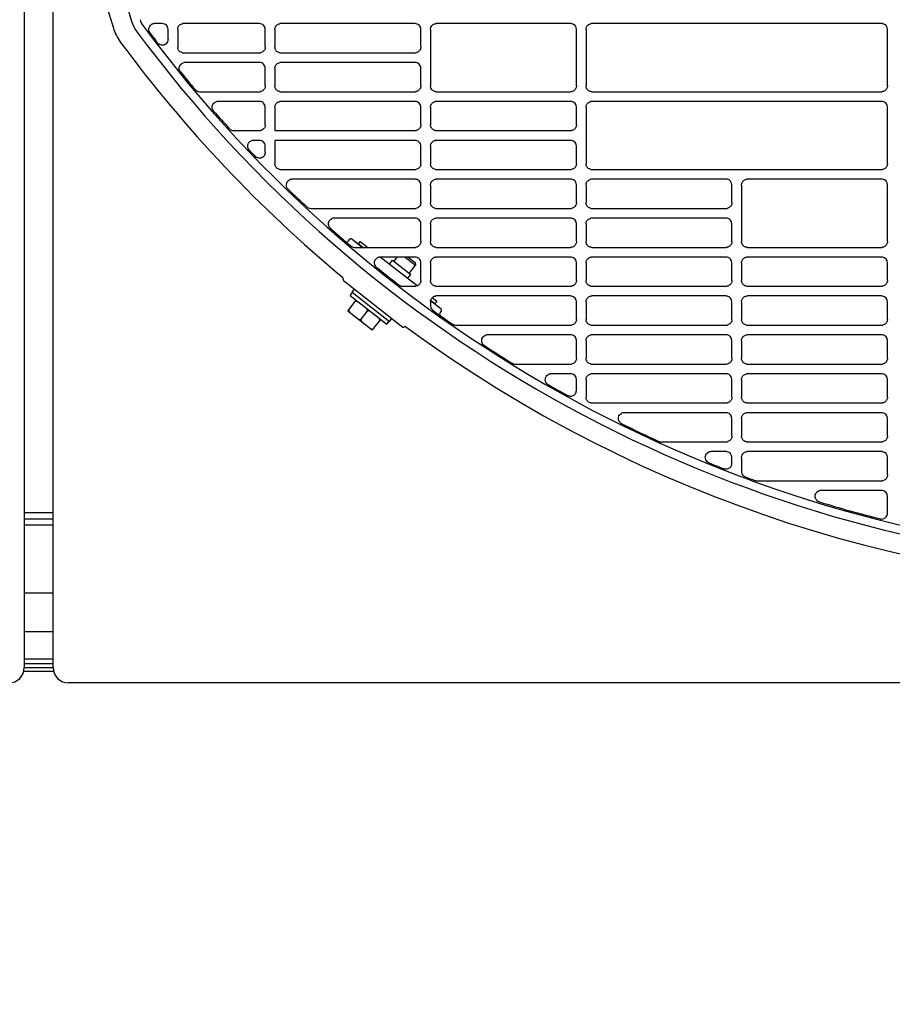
# Model space of a CAD drawing. Header units: millimetres. Extents: x -165365 to -33565, y 7406 to 103342.
# Tile 219 of 256: x -81183 to -80958, y 24927 to 25180. Entities that reach past the tile are written whole.
import ezdxf

# ---------------------------------------------------------------- set-up
doc = ezdxf.new("R2010")
doc.units = ezdxf.units.MM
doc.header["$MEASUREMENT"] = 0
doc.linetypes.add('ACAD_ISO03W100', pattern=[150, 60, -90])
doc.layers.add('DETAIL', color=5, linetype='Continuous')
doc.layers.add('ELEK CIENKIE', color=80, linetype='Continuous')

# ---------------------------------------------------------------- blocks, each defined once
blk = doc.blocks.new('A$C67C8A0BA')
at = {"layer": 'DETAIL', "color": 3, "linetype": 'Continuous'}
for p, q in [((616.6, 737.4), (616.6, 4)), ((624, 4), (624, 737.4)), ((652.07, 169.45), (650.12, 169.45)), ((653.57, 165.39), (653.57, 167.95)), ((656.04, 167.96), (656.04, 163.44)), ((677.07, 169.45), (657.54, 169.45)), ((678.57, 163.45), (678.57, 167.95)), ((681.04, 167.96), (681.04, 163.44)), ((717.07, 169.45), (682.54, 169.45)), ((718.57, 163.45), (718.57, 167.95)), ((721.04, 167.96), (721.04, 153.44)), ((757.07, 169.45), (722.54, 169.45)), ((758.57, 153.45), (758.57, 167.95)), ((761.04, 167.96), (761.04, 153.44)), ((837.07, 169.45), (762.54, 169.45)), ((838.56, 153.45), (838.56, 167.96)), ((657.53, 161.95), (677.08, 161.95)), ((682.53, 161.95), (717.08, 161.95)), ((677.07, 159.45), (657.93, 159.45)), ((717.07, 159.45), (682.54, 159.45)), ((678.57, 153.45), (678.57, 157.95)), ((681.04, 157.96), (681.04, 153.44)), ((718.57, 153.45), (718.57, 157.95)), ((661.66, 151.95), (677.08, 151.95)), ((682.53, 151.95), (717.08, 151.95)), ((722.53, 151.95), (757.08, 151.95)), ((762.53, 151.95), (837.07, 151.95)), ((677.07, 149.45), (666.39, 149.45)), ((717.07, 149.45), (682.54, 149.45)), ((757.07, 149.45), (722.54, 149.45)), ((837.07, 149.45), (762.54, 149.45)), ((678.57, 143.45), (678.57, 147.95)), ((681.04, 147.96), (681.04, 141.95)), ((718.57, 143.45), (718.57, 147.95)), ((721.04, 147.96), (721.04, 143.44)), ((758.57, 143.45), (758.57, 147.96)), ((761.04, 147.96), (761.04, 133.44)), ((838.56, 133.45), (838.56, 147.96)), ((670.42, 141.95), (677.08, 141.95)), ((681.04, 141.95), (717.08, 141.95)), ((722.53, 141.95), (757.08, 141.96)), ((677.07, 139.45), (675.54, 139.45)), ((717.07, 139.45), (681.04, 139.45)), ((681.04, 139.45), (681.04, 133.44)), ((757.07, 139.45), (722.54, 139.45)), ((678.57, 136.36), (678.57, 137.95)), ((718.57, 133.45), (718.57, 137.95)), ((721.04, 137.96), (721.04, 133.44)), ((758.57, 133.45), (758.57, 137.95)), ((682.53, 131.95), (717.08, 131.95)), ((722.53, 131.95), (757.08, 131.95)), ((762.53, 131.95), (837.07, 131.95)), ((717.07, 129.45), (685.47, 129.45)), ((757.07, 129.45), (722.54, 129.45)), ((797.07, 129.45), (762.54, 129.45)), ((837.07, 129.45), (802.54, 129.45)), ((718.57, 123.45), (718.57, 127.95)), ((721.04, 127.96), (721.04, 123.44)), ((758.57, 123.45), (758.57, 127.96)), ((761.04, 127.96), (761.04, 123.45)), ((798.57, 123.45), (798.57, 127.96)), ((801.04, 127.96), (801.04, 113.44)), ((838.56, 113.45), (838.56, 127.96)), ((690.24, 121.95), (717.08, 121.95)), ((722.53, 121.95), (757.08, 121.96)), ((762.53, 121.96), (797.08, 121.96)), ((717.07, 119.45), (696.3, 119.45)), ((757.07, 119.45), (722.54, 119.45)), ((797.07, 119.45), (762.54, 119.45)), ((718.57, 113.45), (718.57, 117.95)), ((721.04, 117.96), (721.04, 113.44)), ((758.57, 113.45), (758.57, 117.95)), ((761.04, 117.96), (761.04, 113.44)), ((798.57, 113.45), (798.57, 117.95)), ((700.16, 113.94), (699.87, 113.56)), ((703.52, 111.95), (700.86, 114.03)), ((701.51, 111.95), (717.08, 111.95)), ((702.97, 113.48), (702.48, 112.85)), ((703.63, 111.95), (702.48, 112.85)), ((702.97, 113.48), (704.92, 111.95)), ((722.53, 111.95), (757.08, 111.95)), ((762.53, 111.95), (797.08, 111.95)), ((802.53, 111.95), (837.07, 111.95)), ((717.6, 102.05), (708.14, 109.44)), ((717.07, 109.45), (708.15, 109.45)), ((711.65, 108.35), (712.52, 109.45)), ((714.51, 109.45), (717.21, 107.34)), ((715.32, 109.45), (717.13, 108.04)), ((757.07, 109.45), (722.54, 109.45)), ((797.07, 109.45), (762.54, 109.45)), ((837.07, 109.45), (802.54, 109.45)), ((710.5, 107.6), (711.3, 108.62)), ((711.3, 108.62), (715.95, 104.99)), ((715.59, 105.27), (717.21, 107.34)), ((717.13, 108.04), (717.21, 107.34)), ((718.57, 103.45), (718.57, 107.96)), ((721.04, 107.96), (721.04, 103.45)), ((758.57, 103.45), (758.57, 107.96)), ((761.04, 107.96), (761.04, 103.45)), ((798.57, 103.45), (798.57, 107.96)), ((801.04, 107.96), (801.04, 103.45)), ((838.56, 103.45), (838.56, 107.96)), ((715.15, 103.97), (715.95, 104.99)), ((698.67, 103.43), (713.97, 91.48)), ((713.87, 101.95), (717.08, 101.95)), ((722.53, 101.96), (757.08, 101.96)), ((762.53, 101.96), (797.08, 101.96)), ((802.53, 101.96), (837.07, 101.96)), ((700.36, 99.57), (700.97, 100.36)), ((700.36, 99.57), (709.81, 92.18)), ((700.89, 100.42), (701.51, 101.21)), ((700.89, 100.42), (710.51, 92.91)), ((721.48, 99.02), (722.67, 98.09)), ((757.07, 99.45), (722.54, 99.45)), ((797.07, 99.45), (762.54, 99.45)), ((837.07, 99.45), (802.54, 99.45)), ((699.78, 95.58), (701.93, 98.34)), ((721.04, 97.96), (721.04, 96.99)), ((723.72, 96.17), (721.07, 98.24)), ((722.18, 97.46), (721.09, 98.31)), ((722.67, 98.09), (722.18, 97.46)), ((758.57, 93.45), (758.57, 97.95)), ((761.04, 97.96), (761.04, 93.44)), ((798.57, 93.45), (798.57, 97.95)), ((801.04, 97.96), (801.04, 93.44)), ((838.56, 93.45), (838.56, 97.95)), ((706.08, 90.66), (699.78, 95.58)), ((703.24, 93.51), (704.78, 95.48)), ((710.51, 92.91), (711.12, 93.7)), ((723.51, 95.09), (723.8, 95.47)), ((706.08, 90.66), (708.24, 93.41)), ((709.81, 92.18), (710.43, 92.97)), ((727.55, 91.95), (757.08, 91.95)), ((762.53, 91.95), (797.08, 91.95)), ((802.53, 91.95), (837.07, 91.95)), ((757.07, 89.45), (735.72, 89.45)), ((797.07, 89.45), (762.54, 89.45)), ((837.07, 89.45), (802.54, 89.45)), ((758.57, 83.45), (758.57, 87.96)), ((761.04, 87.96), (761.04, 83.44)), ((798.57, 83.45), (798.57, 87.96)), ((801.04, 87.96), (801.04, 83.44)), ((838.56, 83.45), (838.56, 87.96)), ((742.84, 81.95), (757.08, 81.95)), ((762.53, 81.95), (797.08, 81.95)), ((802.53, 81.95), (837.07, 81.95)), ((757.07, 79.45), (752.08, 79.45)), ((797.07, 79.45), (762.54, 79.45)), ((837.07, 79.45), (802.54, 79.45)), ((758.57, 75.15), (758.57, 77.96)), ((761.04, 77.96), (761.04, 73.44)), ((798.57, 73.45), (798.57, 77.96)), ((801.04, 77.96), (801.04, 73.44)), ((838.56, 73.45), (838.56, 77.96)), ((762.53, 71.95), (797.08, 71.95)), ((802.53, 71.95), (837.08, 71.95)), ((797.07, 69.45), (770.89, 69.45)), ((837.07, 69.45), (802.54, 69.45)), ((798.57, 63.45), (798.57, 67.96)), ((801.04, 67.96), (801.04, 63.44)), ((838.56, 63.45), (838.56, 67.96)), ((780.44, 61.95), (797.08, 61.95)), ((802.53, 61.95), (837.08, 61.95)), ((797.07, 59.45), (793.24, 59.45)), ((837.07, 59.45), (802.54, 59.45)), ((798.57, 56.43), (798.57, 57.96)), ((801.04, 57.96), (801.04, 54.35)), ((838.56, 53.45), (838.56, 57.96)), ((805.02, 51.95), (837.08, 51.95)), ((837.07, 49.45), (821.51, 49.45)), ((838.56, 43.62), (838.56, 47.96)), ((616.6, 43.8), (624, 43.8)), ((616.6, 42.2), (624, 42.2)), ((616.6, 40.6), (624, 40.6)), ((616.6, 23.2), (624, 23.2)), ((616.6, 13.2), (624, 13.2)), ((616.6, 6.2), (624, 6.2)), ((616.47, 3), (624.13, 3)), ((616.6, 5), (624, 5)), ((616.6, 4), (624, 4)), ((1190.44, 0), (628, 0))]:
    blk.add_line(p, q, dxfattribs=at)
for points in [[(631.75, 261.5), (631.83, 254.86), (632.01, 248.23), (632.29, 241.6), (632.69, 234.98), (633.2, 228.36), (633.84, 221.76), (634.61, 215.17), (635.52, 208.59), (636.58, 202.04), (637.78, 195.52), (639.15, 189.03), (640.68, 182.57), (642.38, 176.16), (644.27, 169.8)], [(627.22, 242.88), (627.57, 236.57), (628.03, 230.27), (628.59, 223.98), (629.27, 217.7), (630.06, 211.44), (630.99, 205.19), (632.04, 198.96), (633.24, 192.76), (634.57, 186.59), (636.06, 180.45), (637.69, 174.35), (639.5, 168.3)], [(648.8, 167.26), (648.7, 167.47), (648.64, 167.7), (648.62, 167.94), (648.63, 168.18), (648.69, 168.41), (648.78, 168.63), (648.9, 168.83), (649.05, 169.01), (649.23, 169.16), (649.43, 169.29)], [(656.04, 167.96), (656.06, 168.17), (656.1, 168.38), (656.17, 168.58), (656.27, 168.76), (656.4, 168.93), (656.55, 169.08), (656.72, 169.21), (656.9, 169.31), (657.1, 169.39), (657.3, 169.43)], [(681.04, 167.96), (681.06, 168.17), (681.1, 168.38), (681.17, 168.58), (681.27, 168.76), (681.4, 168.93), (681.55, 169.08), (681.72, 169.21), (681.9, 169.31), (682.1, 169.39), (682.3, 169.43)], [(721.04, 167.96), (721.06, 168.17), (721.1, 168.38), (721.17, 168.58), (721.27, 168.76), (721.4, 168.93), (721.55, 169.08), (721.72, 169.21), (721.9, 169.31), (722.1, 169.39), (722.3, 169.43)], [(761.04, 167.96), (761.06, 168.17), (761.1, 168.38), (761.17, 168.58), (761.27, 168.76), (761.4, 168.93), (761.55, 169.08), (761.72, 169.21), (761.9, 169.31), (762.1, 169.39), (762.3, 169.43)], [(653.57, 165.39), (653.53, 165.07), (653.43, 164.76), (653.27, 164.48), (653.05, 164.24), (652.79, 164.06), (652.49, 163.94), (652.17, 163.88), (651.85, 163.9), (651.53, 163.98), (651.25, 164.13)], [(657.3, 161.97), (657.09, 162.02), (656.9, 162.09), (656.71, 162.2), (656.54, 162.32), (656.4, 162.47), (656.27, 162.64), (656.17, 162.83), (656.1, 163.03), (656.06, 163.23), (656.04, 163.44)], [(678.57, 163.45), (678.55, 163.24), (678.51, 163.04), (678.44, 162.84), (678.34, 162.65), (678.21, 162.48), (678.06, 162.33), (677.9, 162.2), (677.71, 162.1), (677.51, 162.02), (677.31, 161.97)], [(682.3, 161.97), (682.09, 162.02), (681.9, 162.09), (681.71, 162.2), (681.54, 162.32), (681.4, 162.47), (681.27, 162.64), (681.17, 162.83), (681.1, 163.03), (681.06, 163.23), (681.04, 163.44)], [(718.57, 163.45), (718.55, 163.24), (718.51, 163.04), (718.44, 162.84), (718.34, 162.65), (718.21, 162.48), (718.06, 162.33), (717.9, 162.2), (717.71, 162.1), (717.51, 162.02), (717.31, 161.97)], [(656.53, 157.43), (656.46, 157.68), (656.44, 157.95), (656.46, 158.21), (656.52, 158.47), (656.64, 158.71), (656.79, 158.92), (656.98, 159.11), (657.2, 159.26), (657.44, 159.37), (657.69, 159.43)], [(681.04, 157.96), (681.06, 158.17), (681.1, 158.38), (681.17, 158.58), (681.27, 158.76), (681.4, 158.93), (681.55, 159.08), (681.72, 159.21), (681.9, 159.31), (682.1, 159.39), (682.3, 159.43)], [(678.57, 153.45), (678.55, 153.24), (678.51, 153.03), (678.44, 152.84), (678.34, 152.65), (678.21, 152.48), (678.06, 152.33), (677.9, 152.2), (677.71, 152.1), (677.51, 152.02), (677.31, 151.97)], [(682.3, 151.97), (682.09, 152.02), (681.9, 152.09), (681.71, 152.2), (681.54, 152.32), (681.4, 152.47), (681.27, 152.64), (681.17, 152.83), (681.1, 153.03), (681.06, 153.23), (681.04, 153.44)], [(718.57, 153.45), (718.55, 153.24), (718.51, 153.03), (718.44, 152.84), (718.34, 152.65), (718.21, 152.48), (718.06, 152.33), (717.9, 152.2), (717.71, 152.1), (717.51, 152.02), (717.31, 151.97)], [(722.3, 151.97), (722.09, 152.02), (721.9, 152.09), (721.71, 152.2), (721.54, 152.32), (721.4, 152.47), (721.27, 152.64), (721.17, 152.83), (721.1, 153.03), (721.06, 153.23), (721.04, 153.44)], [(758.57, 153.45), (758.55, 153.24), (758.51, 153.03), (758.43, 152.84), (758.34, 152.65), (758.21, 152.48), (758.06, 152.33), (757.9, 152.2), (757.71, 152.1), (757.51, 152.02), (757.31, 151.97)], [(762.3, 151.97), (762.09, 152.02), (761.9, 152.09), (761.71, 152.2), (761.54, 152.32), (761.4, 152.47), (761.27, 152.64), (761.17, 152.83), (761.1, 153.03), (761.06, 153.23), (761.04, 153.44)], [(838.56, 153.45), (838.55, 153.24), (838.51, 153.03), (838.43, 152.83), (838.33, 152.65), (838.21, 152.48), (838.06, 152.33), (837.89, 152.2), (837.71, 152.09), (837.51, 152.02), (837.31, 151.97)], [(665, 147.39), (664.92, 147.64), (664.89, 147.91), (664.9, 148.18), (664.97, 148.44), (665.07, 148.69), (665.23, 148.91), (665.41, 149.1), (665.64, 149.25), (665.88, 149.37), (666.14, 149.43)], [(681.04, 147.96), (681.06, 148.17), (681.1, 148.38), (681.17, 148.58), (681.27, 148.76), (681.4, 148.93), (681.55, 149.08), (681.72, 149.21), (681.9, 149.31), (682.1, 149.39), (682.3, 149.43)], [(721.04, 147.96), (721.06, 148.17), (721.1, 148.38), (721.17, 148.58), (721.27, 148.76), (721.4, 148.93), (721.55, 149.08), (721.72, 149.21), (721.9, 149.31), (722.1, 149.39), (722.3, 149.43)], [(761.04, 147.96), (761.06, 148.17), (761.1, 148.38), (761.17, 148.58), (761.27, 148.76), (761.4, 148.93), (761.55, 149.08), (761.72, 149.21), (761.9, 149.31), (762.1, 149.39), (762.3, 149.43)], [(678.57, 143.45), (678.55, 143.24), (678.51, 143.04), (678.44, 142.84), (678.34, 142.65), (678.21, 142.48), (678.06, 142.33), (677.9, 142.2), (677.71, 142.1), (677.51, 142.02), (677.31, 141.97)], [(718.57, 143.45), (718.55, 143.24), (718.51, 143.04), (718.44, 142.84), (718.34, 142.65), (718.21, 142.48), (718.06, 142.33), (717.9, 142.2), (717.71, 142.1), (717.51, 142.02), (717.31, 141.97)], [(722.3, 141.97), (722.09, 142.02), (721.9, 142.1), (721.71, 142.2), (721.54, 142.33), (721.4, 142.48), (721.27, 142.65), (721.17, 142.83), (721.1, 143.03), (721.06, 143.24), (721.04, 143.44)], [(758.57, 143.45), (758.55, 143.24), (758.51, 143.04), (758.43, 142.84), (758.34, 142.65), (758.21, 142.48), (758.06, 142.33), (757.9, 142.2), (757.71, 142.1), (757.51, 142.02), (757.31, 141.97)], [(674.3, 137.12), (674.18, 137.33), (674.09, 137.57), (674.05, 137.81), (674.04, 138.06), (674.08, 138.31), (674.16, 138.54), (674.27, 138.76), (674.42, 138.96), (674.61, 139.13), (674.81, 139.27)], [(721.04, 137.96), (721.06, 138.17), (721.1, 138.38), (721.17, 138.58), (721.27, 138.76), (721.4, 138.93), (721.55, 139.08), (721.72, 139.21), (721.9, 139.31), (722.1, 139.39), (722.3, 139.43)], [(678.38, 135.63), (678.24, 135.42), (678.06, 135.23), (677.86, 135.08), (677.63, 134.97), (677.39, 134.89), (677.14, 134.86), (676.88, 134.87), (676.64, 134.93), (676.4, 135.02), (676.19, 135.15)], [(678.57, 136.36), (678.57, 136.29), (678.56, 136.22), (678.55, 136.14), (678.54, 136.07), (678.52, 136), (678.5, 135.93), (678.48, 135.86)], [(682.3, 131.97), (682.09, 132.02), (681.9, 132.09), (681.71, 132.2), (681.54, 132.32), (681.4, 132.47), (681.27, 132.64), (681.17, 132.83), (681.1, 133.03), (681.06, 133.23), (681.04, 133.44)], [(718.57, 133.45), (718.55, 133.24), (718.51, 133.03), (718.44, 132.84), (718.34, 132.65), (718.21, 132.48), (718.06, 132.33), (717.9, 132.2), (717.71, 132.1), (717.51, 132.02), (717.31, 131.97)], [(722.3, 131.97), (722.09, 132.02), (721.9, 132.09), (721.71, 132.2), (721.54, 132.32), (721.4, 132.47), (721.27, 132.64), (721.17, 132.83), (721.1, 133.03), (721.06, 133.23), (721.04, 133.44)], [(758.57, 133.45), (758.55, 133.24), (758.51, 133.03), (758.43, 132.84), (758.34, 132.65), (758.21, 132.48), (758.06, 132.33), (757.9, 132.2), (757.71, 132.1), (757.51, 132.02), (757.31, 131.97)], [(762.3, 131.97), (762.09, 132.02), (761.9, 132.09), (761.71, 132.2), (761.54, 132.32), (761.4, 132.47), (761.27, 132.64), (761.17, 132.83), (761.1, 133.03), (761.06, 133.23), (761.04, 133.44)], [(838.56, 133.45), (838.55, 133.24), (838.51, 133.03), (838.43, 132.83), (838.33, 132.65), (838.21, 132.48), (838.06, 132.33), (837.89, 132.2), (837.71, 132.1), (837.51, 132.02), (837.31, 131.97)], [(684.28, 127.06), (684.14, 127.28), (684.04, 127.52), (683.99, 127.77), (683.98, 128.03), (684.01, 128.29), (684.09, 128.54), (684.21, 128.77), (684.37, 128.98), (684.57, 129.15), (684.79, 129.29)], [(721.04, 127.96), (721.06, 128.17), (721.1, 128.38), (721.17, 128.58), (721.27, 128.76), (721.4, 128.93), (721.55, 129.08), (721.72, 129.21), (721.9, 129.31), (722.1, 129.39), (722.3, 129.44)], [(761.04, 127.96), (761.06, 128.17), (761.1, 128.38), (761.17, 128.58), (761.27, 128.76), (761.4, 128.93), (761.55, 129.08), (761.72, 129.21), (761.9, 129.31), (762.1, 129.39), (762.3, 129.44)], [(801.04, 127.96), (801.06, 128.17), (801.1, 128.38), (801.17, 128.58), (801.27, 128.76), (801.4, 128.93), (801.55, 129.08), (801.72, 129.21), (801.9, 129.31), (802.1, 129.39), (802.3, 129.44)], [(718.57, 123.45), (718.55, 123.24), (718.51, 123.04), (718.44, 122.84), (718.34, 122.65), (718.21, 122.48), (718.06, 122.33), (717.9, 122.2), (717.71, 122.1), (717.51, 122.02), (717.31, 121.97)], [(722.3, 121.97), (722.09, 122.02), (721.9, 122.1), (721.71, 122.2), (721.54, 122.33), (721.4, 122.48), (721.27, 122.65), (721.17, 122.83), (721.1, 123.03), (721.06, 123.24), (721.04, 123.44)], [(758.57, 123.45), (758.55, 123.24), (758.51, 123.04), (758.43, 122.84), (758.34, 122.65), (758.21, 122.48), (758.06, 122.33), (757.9, 122.2), (757.71, 122.1), (757.51, 122.02), (757.31, 121.97)], [(762.3, 121.97), (762.09, 122.02), (761.9, 122.1), (761.71, 122.2), (761.54, 122.33), (761.4, 122.48), (761.27, 122.65), (761.17, 122.83), (761.1, 123.03), (761.06, 123.24), (761.04, 123.45)], [(798.57, 123.45), (798.55, 123.24), (798.51, 123.04), (798.43, 122.84), (798.33, 122.65), (798.21, 122.48), (798.06, 122.33), (797.89, 122.2), (797.71, 122.1), (797.51, 122.02), (797.31, 121.97)], [(695.14, 117.01), (694.99, 117.23), (694.88, 117.47), (694.82, 117.72), (694.8, 117.99), (694.83, 118.25), (694.9, 118.51), (695.02, 118.74), (695.18, 118.95), (695.37, 119.13), (695.59, 119.28)], [(721.04, 117.96), (721.06, 118.17), (721.1, 118.38), (721.17, 118.58), (721.27, 118.76), (721.4, 118.93), (721.55, 119.08), (721.72, 119.21), (721.9, 119.31), (722.1, 119.39), (722.3, 119.43)], [(761.04, 117.96), (761.06, 118.17), (761.1, 118.38), (761.17, 118.58), (761.27, 118.76), (761.4, 118.93), (761.55, 119.08), (761.72, 119.21), (761.9, 119.31), (762.1, 119.39), (762.3, 119.43)], [(718.57, 113.45), (718.55, 113.24), (718.51, 113.03), (718.44, 112.84), (718.34, 112.65), (718.21, 112.48), (718.06, 112.33), (717.9, 112.2), (717.71, 112.1), (717.51, 112.02), (717.31, 111.97)], [(722.3, 111.97), (722.09, 112.02), (721.9, 112.09), (721.71, 112.2), (721.54, 112.32), (721.4, 112.47), (721.27, 112.64), (721.17, 112.83), (721.1, 113.03), (721.06, 113.23), (721.04, 113.44)], [(758.57, 113.45), (758.55, 113.24), (758.51, 113.03), (758.43, 112.84), (758.34, 112.65), (758.21, 112.48), (758.06, 112.33), (757.9, 112.2), (757.71, 112.1), (757.51, 112.02), (757.31, 111.97)], [(762.3, 111.97), (762.09, 112.02), (761.9, 112.09), (761.71, 112.2), (761.54, 112.32), (761.4, 112.47), (761.27, 112.64), (761.17, 112.83), (761.1, 113.03), (761.06, 113.23), (761.04, 113.44)], [(798.57, 113.45), (798.55, 113.24), (798.51, 113.03), (798.43, 112.84), (798.33, 112.65), (798.21, 112.48), (798.06, 112.33), (797.89, 112.2), (797.71, 112.1), (797.51, 112.02), (797.31, 111.97)], [(802.3, 111.97), (802.09, 112.02), (801.89, 112.09), (801.71, 112.2), (801.54, 112.33), (801.4, 112.48), (801.27, 112.64), (801.17, 112.83), (801.1, 113.03), (801.05, 113.23), (801.04, 113.44)], [(838.56, 113.45), (838.55, 113.24), (838.51, 113.03), (838.43, 112.83), (838.33, 112.65), (838.21, 112.48), (838.06, 112.33), (837.89, 112.2), (837.71, 112.1), (837.51, 112.02), (837.31, 111.97)], [(707.03, 106.96), (706.87, 107.18), (706.75, 107.42), (706.67, 107.68), (706.64, 107.95), (706.66, 108.22), (706.73, 108.48), (706.85, 108.72), (707.01, 108.94), (707.21, 109.13), (707.43, 109.28)], [(721.04, 107.96), (721.06, 108.17), (721.1, 108.38), (721.17, 108.58), (721.27, 108.76), (721.4, 108.93), (721.55, 109.08), (721.72, 109.21), (721.9, 109.31), (722.1, 109.39), (722.3, 109.44)], [(761.04, 107.96), (761.06, 108.17), (761.1, 108.38), (761.17, 108.58), (761.27, 108.76), (761.4, 108.93), (761.55, 109.08), (761.72, 109.21), (761.9, 109.31), (762.1, 109.39), (762.3, 109.44)], [(801.04, 107.96), (801.06, 108.17), (801.1, 108.38), (801.17, 108.58), (801.27, 108.76), (801.4, 108.93), (801.55, 109.08), (801.72, 109.21), (801.9, 109.31), (802.1, 109.39), (802.3, 109.44)], [(718.57, 103.45), (718.55, 103.24), (718.51, 103.04), (718.44, 102.84), (718.34, 102.65), (718.21, 102.48), (718.06, 102.33), (717.9, 102.2), (717.71, 102.1), (717.51, 102.02), (717.31, 101.97)], [(722.3, 101.97), (722.09, 102.02), (721.9, 102.1), (721.71, 102.2), (721.54, 102.33), (721.4, 102.48), (721.27, 102.65), (721.17, 102.83), (721.1, 103.03), (721.06, 103.24), (721.04, 103.45)], [(758.57, 103.45), (758.55, 103.24), (758.51, 103.04), (758.43, 102.84), (758.34, 102.65), (758.21, 102.48), (758.06, 102.33), (757.9, 102.2), (757.71, 102.1), (757.51, 102.02), (757.31, 101.97)], [(762.3, 101.97), (762.09, 102.02), (761.9, 102.1), (761.71, 102.2), (761.54, 102.33), (761.4, 102.48), (761.27, 102.65), (761.17, 102.83), (761.1, 103.03), (761.06, 103.24), (761.04, 103.45)], [(798.57, 103.45), (798.55, 103.24), (798.51, 103.04), (798.43, 102.84), (798.33, 102.65), (798.21, 102.48), (798.06, 102.33), (797.89, 102.2), (797.71, 102.1), (797.51, 102.02), (797.31, 101.97)], [(802.3, 101.97), (802.09, 102.02), (801.89, 102.1), (801.71, 102.2), (801.54, 102.33), (801.4, 102.48), (801.27, 102.65), (801.17, 102.83), (801.1, 103.03), (801.05, 103.24), (801.04, 103.45)], [(838.56, 103.45), (838.55, 103.24), (838.51, 103.04), (838.43, 102.84), (838.33, 102.65), (838.21, 102.48), (838.06, 102.33), (837.89, 102.2), (837.71, 102.1), (837.51, 102.02), (837.31, 101.98)], [(721.04, 97.96), (721.06, 98.17), (721.1, 98.38), (721.17, 98.58), (721.27, 98.76), (721.4, 98.93), (721.55, 99.08), (721.72, 99.21), (721.9, 99.31), (722.1, 99.39), (722.3, 99.43)], [(761.04, 97.96), (761.06, 98.17), (761.1, 98.38), (761.17, 98.58), (761.27, 98.76), (761.4, 98.93), (761.55, 99.08), (761.72, 99.21), (761.9, 99.31), (762.1, 99.39), (762.3, 99.43)], [(801.04, 97.96), (801.06, 98.17), (801.1, 98.38), (801.17, 98.57), (801.27, 98.76), (801.4, 98.93), (801.55, 99.08), (801.72, 99.21), (801.9, 99.31), (802.1, 99.39), (802.3, 99.43)], [(702.84, 97.63), (702.75, 97.7), (702.66, 97.77), (702.56, 97.83), (702.47, 97.89), (702.37, 97.95), (702.26, 97.99), (702.16, 98.03), (702.05, 98.06), (701.93, 98.07), (701.82, 98.06), (701.71, 98.02), (701.62, 97.95)], [(704.78, 95.48), (704.83, 95.58), (704.84, 95.7), (704.83, 95.81), (704.79, 95.92), (704.73, 96.02), (704.67, 96.11), (704.6, 96.2), (704.52, 96.29), (704.44, 96.36), (704.35, 96.44), (704.27, 96.51), (704.18, 96.58)], [(700.09, 95.98), (700.03, 95.87), (700.02, 95.76), (700.04, 95.65), (700.08, 95.54), (700.13, 95.44), (700.19, 95.34), (700.26, 95.26), (700.34, 95.17), (700.42, 95.09), (700.51, 95.02), (700.59, 94.94), (700.68, 94.87)], [(702.02, 93.83), (702.11, 93.76), (702.21, 93.69), (702.3, 93.63), (702.4, 93.57), (702.5, 93.51), (702.6, 93.46), (702.71, 93.42), (702.82, 93.4), (702.93, 93.39), (703.04, 93.4), (703.15, 93.44), (703.24, 93.51)], [(705.99, 95.17), (705.9, 95.24), (705.81, 95.31), (705.71, 95.37), (705.62, 95.43), (705.52, 95.48), (705.41, 95.53), (705.31, 95.57), (705.2, 95.6), (705.08, 95.61), (704.97, 95.6), (704.86, 95.56), (704.78, 95.48)], [(707.93, 93.02), (707.98, 93.12), (707.99, 93.24), (707.98, 93.35), (707.94, 93.46), (707.89, 93.56), (707.82, 93.65), (707.75, 93.74), (707.67, 93.82), (707.59, 93.9), (707.51, 93.98), (707.42, 94.05), (707.33, 94.12)], [(703.24, 93.51), (703.19, 93.41), (703.17, 93.3), (703.19, 93.18), (703.23, 93.08), (703.28, 92.98), (703.34, 92.88), (703.42, 92.79), (703.49, 92.71), (703.57, 92.63), (703.66, 92.55), (703.75, 92.48), (703.84, 92.41)], [(705.18, 91.36), (705.27, 91.29), (705.36, 91.23), (705.45, 91.16), (705.55, 91.1), (705.65, 91.05), (705.75, 91), (705.86, 90.96), (705.97, 90.93), (706.08, 90.92), (706.2, 90.93), (706.3, 90.98), (706.39, 91.05)], [(758.57, 93.45), (758.55, 93.24), (758.51, 93.03), (758.43, 92.84), (758.34, 92.65), (758.21, 92.48), (758.06, 92.33), (757.9, 92.2), (757.71, 92.1), (757.51, 92.02), (757.31, 91.97)], [(762.3, 91.97), (762.09, 92.02), (761.89, 92.09), (761.71, 92.2), (761.54, 92.33), (761.4, 92.48), (761.27, 92.64), (761.17, 92.83), (761.1, 93.03), (761.06, 93.23), (761.04, 93.44)], [(798.57, 93.45), (798.55, 93.24), (798.51, 93.03), (798.43, 92.84), (798.33, 92.65), (798.21, 92.48), (798.06, 92.33), (797.89, 92.2), (797.71, 92.1), (797.51, 92.02), (797.31, 91.97)], [(802.3, 91.97), (802.09, 92.02), (801.89, 92.09), (801.71, 92.2), (801.54, 92.33), (801.4, 92.48), (801.27, 92.64), (801.17, 92.83), (801.1, 93.03), (801.05, 93.23), (801.04, 93.44)], [(838.56, 93.45), (838.55, 93.24), (838.51, 93.03), (838.43, 92.83), (838.33, 92.65), (838.21, 92.48), (838.06, 92.33), (837.89, 92.2), (837.71, 92.1), (837.51, 92.02), (837.31, 91.97)], [(734.71, 86.85), (734.52, 87.06), (734.37, 87.31), (734.26, 87.58), (734.21, 87.86), (734.22, 88.15), (734.28, 88.43), (734.4, 88.69), (734.56, 88.92), (734.77, 89.12), (735.01, 89.28)], [(761.04, 87.96), (761.06, 88.17), (761.1, 88.38), (761.17, 88.58), (761.27, 88.76), (761.4, 88.93), (761.55, 89.08), (761.72, 89.21), (761.9, 89.31), (762.1, 89.39), (762.3, 89.44)], [(801.04, 87.96), (801.06, 88.17), (801.1, 88.38), (801.17, 88.58), (801.27, 88.76), (801.4, 88.93), (801.55, 89.08), (801.72, 89.21), (801.9, 89.31), (802.1, 89.39), (802.3, 89.44)], [(758.57, 83.45), (758.55, 83.24), (758.51, 83.03), (758.43, 82.84), (758.34, 82.65), (758.21, 82.48), (758.06, 82.33), (757.9, 82.2), (757.71, 82.1), (757.51, 82.02), (757.31, 81.97)], [(762.3, 81.97), (762.09, 82.02), (761.89, 82.09), (761.71, 82.2), (761.54, 82.33), (761.4, 82.48), (761.27, 82.64), (761.17, 82.83), (761.1, 83.03), (761.06, 83.23), (761.04, 83.44)], [(798.57, 83.45), (798.55, 83.24), (798.51, 83.03), (798.43, 82.84), (798.33, 82.65), (798.21, 82.48), (798.06, 82.33), (797.9, 82.2), (797.71, 82.1), (797.51, 82.02), (797.31, 81.97)], [(802.3, 81.97), (802.09, 82.02), (801.89, 82.09), (801.71, 82.2), (801.54, 82.33), (801.4, 82.48), (801.27, 82.65), (801.17, 82.83), (801.1, 83.03), (801.05, 83.23), (801.04, 83.44)], [(838.56, 83.45), (838.55, 83.24), (838.51, 83.03), (838.43, 82.84), (838.33, 82.65), (838.21, 82.48), (838.06, 82.33), (837.89, 82.2), (837.71, 82.1), (837.51, 82.02), (837.31, 81.97)], [(751.13, 76.8), (750.91, 77.01), (750.74, 77.27), (750.63, 77.55), (750.57, 77.85), (750.58, 78.16), (750.65, 78.46), (750.78, 78.73), (750.97, 78.98), (751.2, 79.18), (751.47, 79.33)], [(752.02, 79.45), (752.03, 79.45), (752.04, 79.45), (752.05, 79.45), (752.06, 79.45), (752.06, 79.45), (752.07, 79.45), (752.08, 79.45)], [(761.04, 77.96), (761.06, 78.17), (761.1, 78.38), (761.17, 78.58), (761.27, 78.76), (761.4, 78.93), (761.55, 79.08), (761.72, 79.21), (761.9, 79.31), (762.1, 79.39), (762.3, 79.44)], [(801.04, 77.96), (801.06, 78.17), (801.1, 78.38), (801.17, 78.58), (801.27, 78.76), (801.4, 78.93), (801.55, 79.08), (801.72, 79.21), (801.9, 79.31), (802.1, 79.39), (802.3, 79.44)], [(758.4, 74.46), (758.29, 74.28), (758.15, 74.11), (757.99, 73.97), (757.81, 73.85), (757.62, 73.76), (757.41, 73.7), (757.2, 73.66), (756.99, 73.66), (756.77, 73.69), (756.57, 73.75)], [(762.3, 71.97), (762.09, 72.02), (761.89, 72.09), (761.71, 72.2), (761.54, 72.33), (761.4, 72.48), (761.27, 72.64), (761.17, 72.83), (761.1, 73.03), (761.06, 73.23), (761.04, 73.44)], [(798.57, 73.45), (798.55, 73.24), (798.51, 73.03), (798.43, 72.84), (798.33, 72.65), (798.21, 72.48), (798.06, 72.33), (797.9, 72.2), (797.71, 72.1), (797.51, 72.02), (797.31, 71.97)], [(802.3, 71.97), (802.09, 72.02), (801.89, 72.09), (801.71, 72.2), (801.54, 72.33), (801.4, 72.48), (801.27, 72.65), (801.17, 72.83), (801.1, 73.03), (801.05, 73.24), (801.04, 73.44)], [(838.56, 73.45), (838.55, 73.24), (838.51, 73.03), (838.43, 72.84), (838.33, 72.65), (838.21, 72.48), (838.06, 72.33), (837.89, 72.2), (837.71, 72.1), (837.51, 72.02), (837.31, 71.97)], [(770.01, 66.75), (769.78, 66.95), (769.6, 67.18), (769.47, 67.45), (769.39, 67.74), (769.37, 68.04), (769.42, 68.34), (769.52, 68.62), (769.69, 68.88), (769.9, 69.09), (770.14, 69.26)], [(801.04, 67.96), (801.06, 68.17), (801.1, 68.38), (801.17, 68.58), (801.27, 68.76), (801.4, 68.93), (801.55, 69.08), (801.72, 69.21), (801.9, 69.31), (802.1, 69.39), (802.3, 69.44)], [(798.57, 63.45), (798.55, 63.24), (798.51, 63.03), (798.43, 62.84), (798.33, 62.65), (798.21, 62.48), (798.06, 62.33), (797.9, 62.2), (797.71, 62.1), (797.51, 62.02), (797.31, 61.97)], [(802.3, 61.97), (802.09, 62.02), (801.89, 62.09), (801.71, 62.2), (801.54, 62.33), (801.4, 62.48), (801.27, 62.65), (801.17, 62.83), (801.1, 63.03), (801.05, 63.24), (801.04, 63.44)], [(838.56, 63.45), (838.55, 63.24), (838.51, 63.03), (838.43, 62.84), (838.33, 62.65), (838.21, 62.48), (838.06, 62.33), (837.89, 62.2), (837.71, 62.1), (837.51, 62.02), (837.31, 61.97)], [(792.45, 56.68), (792.2, 56.87), (791.99, 57.11), (791.83, 57.38), (791.74, 57.68), (791.71, 58), (791.75, 58.31), (791.85, 58.61), (792.02, 58.88), (792.25, 59.1), (792.51, 59.28)], [(801.04, 57.96), (801.06, 58.17), (801.1, 58.38), (801.17, 58.58), (801.27, 58.76), (801.4, 58.93), (801.55, 59.08), (801.72, 59.21), (801.9, 59.31), (802.1, 59.39), (802.3, 59.44)], [(798.39, 55.73), (798.29, 55.57), (798.17, 55.42), (798.03, 55.28), (797.87, 55.17), (797.7, 55.08), (797.52, 55.01), (797.33, 54.96), (797.14, 54.94), (796.95, 54.94), (796.76, 54.97)], [(801.62, 53.17), (801.55, 53.23), (801.48, 53.3), (801.41, 53.37), (801.35, 53.45), (801.29, 53.53), (801.24, 53.61), (801.19, 53.7)], [(838.56, 53.45), (838.55, 53.24), (838.51, 53.03), (838.43, 52.84), (838.33, 52.65), (838.21, 52.48), (838.06, 52.33), (837.89, 52.2), (837.71, 52.1), (837.51, 52.02), (837.31, 51.97)], [(820.59, 46.76), (820.37, 46.96), (820.19, 47.19), (820.05, 47.45), (819.97, 47.74), (819.95, 48.04), (820, 48.33), (820.1, 48.61), (820.26, 48.86), (820.47, 49.08), (820.71, 49.25)]]:
    blk.add_lwpolyline(points, dxfattribs=at)
for points in [[(700.86, 114.03, 0.080604), (700.72, 114.1, 0.116442), (700.49, 114.13, 0.116442), (700.28, 114.05, 0.080614), (700.16, 113.94, 0.000008)], [(723.8, 95.47, 0.080604), (723.88, 95.61, 0.116442), (723.9, 95.84, 0.116442), (723.82, 96.05, 0.080614), (723.72, 96.17, 0.000008)]]:
    blk.add_lwpolyline(points, format="xyb", dxfattribs=at)
for centre, radius, start, end in [((651.42, 172.05), 7.5, 197.4619, 216.5079), ((651.45, 172.07), 5.34, 197.5267, 216.4431), ((651.42, 172.05), 12.5, 197.4618, 216.508), ((919.8, 370.7), 341.4, 216.5085, 266.2831), ((919.8, 370.7), 339.2, 216.5085, 266.7007), ((650.14, 167.97), 1.52, 207.9593, 216.9358), ((919.76, 370.68), 338.85, 216.937, 217.4853), ((650.11, 167.95), 1.5, 108.07, 117.0719), ((650.12, 167.95), 1.51, 99.0028, 108.0567), ((650.12, 167.94), 1.51, 90.001, 98.9929), ((652.07, 167.95), 1.5, 359.9504, 89.9975), ((657.54, 167.94), 1.52, 90.0024, 98.9242), ((677.07, 167.96), 1.5, 359.9531, 89.9975), ((682.54, 167.94), 1.52, 90.0024, 98.9251), ((717.07, 167.96), 1.5, 359.9575, 89.9974), ((722.54, 167.94), 1.51, 90.0025, 98.9256), ((757.07, 167.95), 1.5, 81.0391, 89.9974), ((757.07, 167.96), 1.5, 359.9618, 81.0368), ((762.54, 167.94), 1.51, 90.0025, 98.9281), ((837.07, 167.95), 1.5, 81.0448, 89.9974), ((837.07, 167.96), 1.5, 359.9706, 81.064), ((919.8, 370.7), 346.4, 216.5085, 230.2976), ((652.1, 165.41), 1.53, 217.4904, 226.8695), ((652.09, 165.4), 1.52, 226.8837, 236.366), ((657.53, 163.46), 1.51, 261.0684, 269.9994), ((677.08, 163.44), 1.49, 270.0028, 278.9729), ((682.53, 163.46), 1.51, 261.0676, 269.9994), ((717.08, 163.45), 1.49, 270.0028, 278.9701), ((657.93, 157.94), 1.52, 90.0002, 99.1401), ((677.07, 157.95), 1.5, 359.9562, 89.9964), ((682.54, 157.94), 1.52, 90.0014, 98.9238), ((717.07, 157.95), 1.5, 359.9607, 89.9963), ((657.95, 157.97), 1.51, 200.7631, 209.9566), ((657.95, 157.97), 1.52, 209.9664, 219.0916), ((919.77, 370.69), 338.85, 219.093, 220.0855), ((661.67, 153.46), 1.51, 220.0867, 228.3676), ((661.67, 153.46), 1.51, 228.3749, 236.6955), ((661.67, 153.46), 1.5, 236.7028, 244.9973), ((661.67, 153.45), 1.5, 245.0083, 269.9497), ((677.08, 153.44), 1.49, 270.0017, 278.9719), ((682.53, 153.46), 1.51, 261.0666, 269.9983), ((717.08, 153.44), 1.49, 270.0017, 278.9682), ((722.53, 153.46), 1.51, 261.0662, 269.9983), ((757.08, 153.45), 1.49, 270.0017, 278.9663), ((762.53, 153.46), 1.5, 261.064, 269.9983), ((837.07, 153.45), 1.49, 270.0018, 278.9609), ((666.39, 147.94), 1.52, 90.0015, 99.2935), ((677.07, 147.96), 1.5, 359.9594, 89.9974), ((682.54, 147.94), 1.52, 90.0025, 98.9246), ((717.07, 147.96), 1.5, 359.9638, 89.9974), ((722.54, 147.94), 1.51, 90.0025, 98.9251), ((757.07, 147.95), 1.5, 81.0395, 89.9974), ((757.07, 147.96), 1.5, 359.9681, 81.0413), ((762.54, 147.94), 1.51, 90.0025, 98.9275), ((837.07, 147.95), 1.5, 81.0452, 89.9974), ((837.07, 147.96), 1.5, 359.9769, 81.0685), ((666.4, 147.97), 1.52, 202.6769, 212.0273), ((666.41, 147.97), 1.52, 212.0374, 221.3153), ((919.77, 370.69), 338.85, 221.3168, 222.3432), ((670.43, 143.47), 1.51, 222.3444, 230.2534), ((670.43, 143.46), 1.51, 230.2594, 238.2026), ((670.43, 143.46), 1.51, 238.2093, 246.1323), ((670.42, 143.45), 1.5, 246.1399, 269.9563), ((677.08, 143.44), 1.49, 270.0028, 278.9729), ((717.08, 143.45), 1.49, 270.0028, 278.9701), ((722.53, 143.46), 1.51, 261.0662, 269.9994), ((757.08, 143.45), 1.49, 270.0028, 278.9672), ((675.54, 137.95), 1.51, 109.3058, 118.7418), ((675.54, 137.94), 1.51, 99.7959, 109.2905), ((675.54, 137.93), 1.52, 90.001, 99.7856), ((677.07, 137.95), 1.5, 359.9626, 89.9963), ((717.07, 137.95), 1.5, 359.967, 89.9963), ((722.54, 137.94), 1.52, 90.0014, 98.9248), ((757.07, 137.95), 1.5, 81.0387, 89.9963), ((757.07, 137.95), 1.5, 359.9713, 81.0426), ((675.56, 137.97), 1.52, 214.2076, 223.6178), ((919.76, 370.68), 338.85, 223.6196, 223.9947), ((677.09, 136.38), 1.52, 223.998, 233.6), ((677.06, 136.36), 1.51, 331.009, 340.6309), ((682.53, 133.46), 1.51, 261.0675, 269.9983), ((717.08, 133.44), 1.49, 270.0017, 278.9682), ((722.53, 133.46), 1.51, 261.0662, 269.9983), ((757.08, 133.45), 1.49, 270.0017, 278.9663), ((762.53, 133.46), 1.5, 261.0639, 269.9983), ((837.07, 133.45), 1.49, 270.0017, 278.9609), ((685.47, 127.95), 1.51, 108.0816, 117.0838), ((685.47, 127.94), 1.52, 99.0283, 108.0686), ((685.47, 127.93), 1.52, 90.0019, 99.0208), ((717.07, 127.96), 1.5, 359.9702, 89.9974), ((722.54, 127.94), 1.52, 90.0025, 98.9246), ((757.07, 127.95), 1.5, 81.0399, 89.9974), ((757.07, 127.96), 1.5, 359.9745, 81.0458), ((762.54, 127.94), 1.51, 90.0025, 98.927), ((797.07, 127.95), 1.5, 81.0437, 89.9973), ((797.07, 127.96), 1.5, 359.9789, 81.0603), ((802.54, 127.94), 1.51, 90.0026, 98.9277), ((837.07, 127.95), 1.5, 81.0457, 89.9974), ((837.07, 127.96), 1.5, 359.9832, 81.073), ((685.5, 127.98), 1.53, 217.0596, 226.0121), ((919.77, 370.69), 338.85, 226.0138, 227.1262), ((690.25, 123.47), 1.52, 227.1277, 235.6719), ((690.24, 123.47), 1.51, 235.6793, 244.2413), ((690.24, 123.46), 1.5, 244.2499, 269.9465), ((717.08, 123.45), 1.49, 270.0028, 278.97), ((722.53, 123.46), 1.51, 261.0662, 269.9994), ((757.08, 123.45), 1.49, 270.0028, 278.9672), ((762.53, 123.46), 1.5, 261.0649, 269.9994), ((797.08, 123.45), 1.49, 270.0028, 278.9645), ((696.3, 117.94), 1.51, 108.6386, 117.7807), ((696.3, 117.93), 1.52, 99.4427, 108.6249), ((696.3, 117.93), 1.53, 90.0017, 99.4355), ((717.07, 117.95), 1.5, 359.9733, 89.9963), ((722.54, 117.94), 1.52, 90.0015, 98.9242), ((757.07, 117.95), 1.5, 81.0392, 89.9963), ((757.07, 117.95), 1.5, 359.9776, 81.0471), ((762.54, 117.94), 1.51, 90.0015, 98.9257), ((797.07, 117.95), 1.5, 81.0421, 89.9963), ((797.07, 117.95), 1.5, 359.9821, 81.0608), ((696.32, 117.98), 1.53, 219.4224, 228.5151), ((919.77, 370.69), 338.85, 228.5171, 229.6851), ((699.47, 113.87), 0.5, 236.3204, 322.0011), ((701.51, 113.47), 1.52, 229.6863, 237.7228), ((701.51, 113.47), 1.51, 237.7286, 245.7796), ((701.51, 113.46), 1.51, 245.7875, 269.9506), ((717.08, 113.44), 1.49, 270.0017, 278.9681), ((722.53, 113.46), 1.51, 261.0661, 269.9983), ((757.08, 113.45), 1.49, 270.0017, 278.9662), ((762.53, 113.46), 1.5, 261.0638, 269.9983), ((797.08, 113.45), 1.49, 270.0017, 278.9626), ((802.53, 113.46), 1.5, 261.0634, 269.9983), ((837.07, 113.45), 1.49, 270.0017, 278.9609), ((708.14, 107.94), 1.51, 108.7567, 118.0874), ((708.14, 107.93), 1.52, 99.3726, 108.7424), ((708.15, 107.93), 1.53, 95.0218, 99.3659), ((708.15, 107.92), 1.53, 90.0028, 95.0241), ((717.07, 107.96), 1.5, 359.9765, 89.9973), ((722.54, 107.94), 1.52, 90.0026, 98.924), ((757.07, 107.95), 1.5, 81.0404, 89.9973), ((757.07, 107.96), 1.5, 359.9808, 81.0504), ((762.54, 107.94), 1.51, 90.0026, 98.9264), ((797.07, 107.95), 1.5, 81.0442, 89.9973), ((797.07, 107.96), 1.5, 359.9853, 81.0649), ((802.54, 107.94), 1.51, 90.0026, 98.9272), ((837.07, 107.95), 1.5, 81.0462, 89.9973), ((837.07, 107.96), 1.5, 359.9896, 81.0776), ((708.17, 107.99), 1.53, 221.8742, 231.1479), ((919.77, 370.69), 338.85, 231.1501, 232.3857), ((698.33, 103.96), 0.3, 330.7592, 50.2937), ((698.85, 103.67), 0.3, 150.7585, 231.9966), ((713.88, 103.47), 1.52, 232.387, 239.8873), ((713.88, 103.47), 1.52, 239.8914, 247.4031), ((713.87, 103.47), 1.51, 247.4108, 254.9182), ((713.87, 103.46), 1.51, 254.948, 269.9593), ((717.08, 103.45), 1.49, 270.0028, 278.97), ((722.53, 103.46), 1.5, 261.0661, 269.9994), ((757.08, 103.45), 1.49, 270.0028, 278.9671), ((762.53, 103.46), 1.5, 261.0648, 269.9994), ((797.08, 103.45), 1.49, 270.0028, 278.9644), ((802.53, 103.46), 1.5, 261.0634, 269.9994), ((837.07, 103.45), 1.49, 270.0028, 278.9618), ((722.54, 97.94), 1.52, 90.0015, 98.9237), ((757.07, 97.95), 1.5, 81.0397, 89.9962), ((757.07, 97.95), 1.5, 359.984, 81.0517), ((762.54, 97.94), 1.51, 90.0015, 98.9252), ((797.07, 97.95), 1.5, 81.0426, 89.9962), ((797.07, 97.95), 1.5, 359.9884, 81.0653), ((802.54, 97.94), 1.51, 90.0015, 98.9268), ((837.07, 97.95), 1.5, 81.0455, 89.9962), ((837.07, 97.95), 1.5, 359.9927, 81.0789), ((722.54, 96.99), 1.5, 180.0639, 212.6514), ((722.55, 97), 1.51, 212.6733, 234.2218), ((919.76, 370.69), 338.85, 234.2242, 235.2638), ((723.9, 94.79), 0.5, 141.9989, 227.7677), ((714.15, 91.71), 0.3, 232.0034, 313.2415), ((714.56, 91.28), 0.3, 53.7063, 133.2408), ((919.8, 370.7), 346.4, 233.7024, 306.2976), ((727.56, 93.48), 1.52, 235.2652, 243.9237), ((727.55, 93.47), 1.52, 243.9315, 252.5981), ((727.55, 93.46), 1.51, 252.6069, 269.9447), ((757.08, 93.45), 1.49, 270.0017, 278.9661), ((762.53, 93.46), 1.5, 261.0638, 269.9984), ((797.08, 93.45), 1.49, 270.0017, 278.9625), ((802.53, 93.46), 1.5, 261.0634, 269.9983), ((837.07, 93.45), 1.49, 270.0017, 278.9608), ((735.71, 87.93), 1.52, 108.4063, 117.6058), ((735.72, 87.92), 1.53, 99.1804, 108.3929), ((735.72, 87.91), 1.55, 90.004, 99.1678), ((757.07, 87.95), 1.5, 81.0409, 89.9973), ((757.07, 87.96), 1.5, 359.9871, 81.0549), ((762.54, 87.94), 1.52, 90.0026, 98.9259), ((797.07, 87.95), 1.5, 81.0447, 89.9973), ((797.07, 87.96), 1.5, 359.9916, 81.0694), ((802.54, 87.94), 1.51, 90.0026, 98.9266), ((837.07, 87.95), 1.5, 81.0467, 89.9973), ((837.07, 87.96), 1.5, 359.9959, 81.0821), ((735.74, 88), 1.54, 227.8239, 231.6819), ((735.75, 88), 1.55, 231.6802, 236.935), ((919.77, 370.69), 338.86, 236.9377, 238.3672), ((742.85, 83.48), 1.53, 238.3684, 246.2554), ((742.85, 83.48), 1.52, 246.2606, 254.1541), ((742.84, 83.47), 1.52, 254.1849, 269.9483), ((757.08, 83.44), 1.49, 270.0017, 278.9661), ((762.53, 83.46), 1.5, 261.0638, 269.9984), ((797.08, 83.45), 1.49, 270.0017, 278.9634), ((802.53, 83.46), 1.5, 261.0624, 269.9983), ((837.07, 83.45), 1.49, 270.0017, 278.9608), ((752.07, 77.93), 1.53, 110.4868, 113.3983), ((752.08, 77.92), 1.54, 101.197, 110.4719), ((752.08, 77.91), 1.55, 97.5453, 101.1939), ((752.08, 77.9), 1.55, 92.0132, 97.5465), ((757.07, 77.95), 1.5, 81.0411, 89.9973), ((757.07, 77.96), 1.5, 359.9903, 81.0572), ((762.54, 77.94), 1.52, 90.0026, 98.9256), ((797.07, 77.95), 1.5, 81.0441, 89.9973), ((797.07, 77.96), 1.5, 359.9947, 81.0709), ((802.54, 77.94), 1.51, 90.0026, 98.9272), ((837.07, 77.95), 1.5, 81.0469, 89.9973), ((837.07, 77.96), 1.5, 359.9991, 81.0844), ((752.11, 78.01), 1.56, 231.0202, 240.1911), ((919.76, 370.69), 338.85, 240.1948, 241.1666), ((757.08, 75.17), 1.51, 241.1691, 250.2666), ((757.07, 75.15), 1.5, 332.5926, 341.6975), ((757.05, 75.15), 1.51, 341.7706, 359.9527), ((762.53, 73.46), 1.5, 261.0648, 269.9984), ((797.08, 73.45), 1.49, 270.0017, 278.9625), ((802.53, 73.46), 1.5, 261.0634, 269.9984), ((837.08, 73.45), 1.49, 270.0017, 278.9607), ((770.88, 67.92), 1.53, 114.8705, 118.7954), ((770.89, 67.9), 1.55, 99.5443, 114.8171), ((770.89, 67.88), 1.57, 90.0032, 99.5184), ((797.07, 67.95), 1.5, 81.0452, 89.9972), ((797.07, 67.96), 1.5, 359.9979, 81.074), ((802.54, 67.94), 1.51, 90.0027, 98.926), ((837.07, 67.95), 1.5, 81.0472, 89.9972), ((837.07, 67.96), 1.5, 0.0022, 81.0867), ((770.92, 68.02), 1.56, 234.3044, 236.6421), ((770.92, 68.03), 1.57, 236.6447, 243.8101), ((919.77, 370.7), 338.87, 243.8136, 245.6039), ((780.44, 63.5), 1.55, 245.6051, 253.9378), ((780.44, 63.49), 1.54, 253.9629, 269.9425), ((797.08, 63.45), 1.49, 270.0016, 278.9633), ((802.53, 63.46), 1.5, 261.0624, 269.9984), ((837.08, 63.45), 1.49, 270.0016, 278.9607), ((793.22, 57.91), 1.54, 117.0959, 117.5489), ((793.23, 57.9), 1.56, 108.4129, 117.0786), ((793.24, 57.87), 1.58, 99.259, 108.4007), ((793.24, 57.86), 1.6, 90.002, 99.2485), ((797.07, 57.95), 1.5, 81.0446, 89.9972), ((797.07, 57.96), 1.5, 0.0011, 81.0754), ((802.54, 57.94), 1.51, 90.0027, 98.9266), ((837.07, 57.95), 1.5, 81.0475, 89.9972), ((837.07, 57.96), 1.5, 0.0054, 81.089), ((793.28, 58.05), 1.6, 239.032, 247.9711), ((919.76, 370.68), 338.85, 247.9727, 248.6727), ((797.07, 56.43), 1.5, 332.1668, 341.4158), ((797.05, 56.43), 1.51, 341.4913, 359.949), ((797.07, 56.45), 1.51, 248.6751, 257.9122), ((802.54, 54.35), 1.5, 180.0512, 197.3846), ((802.53, 54.36), 1.49, 197.4408, 206.1358), ((802.55, 54.37), 1.51, 232.3213, 249.6654), ((919.76, 370.68), 338.85, 249.6671, 250.1111), ((805.02, 53.52), 1.57, 250.1117, 256.7245), ((805.02, 53.52), 1.56, 256.7252, 263.3526), ((805.02, 53.5), 1.55, 263.3567, 269.992), ((837.08, 53.45), 1.49, 270.0016, 278.9606), ((821.48, 47.88), 1.57, 118.2506, 119.3924), ((821.49, 47.85), 1.6, 108.8852, 118.2225), ((821.5, 47.82), 1.64, 99.5305, 108.8744), ((821.51, 47.79), 1.66, 89.9998, 99.5217), ((837.07, 47.95), 1.5, 81.0478, 89.9972), ((837.07, 47.96), 1.5, 0.0086, 81.0913), ((821.55, 48.09), 1.64, 234.4531, 243.7984), ((821.56, 48.12), 1.66, 243.8071, 253.0685), ((919.77, 370.73), 338.89, 253.0677, 255.8105), ((837.07, 43.62), 1.49, 265.1184, 340.9587), ((837.06, 43.62), 1.51, 341.0386, 359.9432), ((837.07, 43.64), 1.51, 255.813, 265.1878), ((612.6, 4), 4, 270, 0), ((628, 4), 4, 180, 270)]:
    blk.add_arc(centre, radius, start, end, dxfattribs=at)

msp = doc.modelspace()

# ---------------------------------------------------------------- linework, layer by layer
at = {"layer": 'ELEK CIENKIE', "color": 80, "linetype": 'ACAD_ISO03W100', "ltscale": 3}
msp.add_circle((-80405, 26479.5), 4350, dxfattribs=at)

# ---------------------------------------------------------------- block references
msp.add_blockref('A$C67C8A0BA', (-81798.16697, 25009.39228))

doc.saveas('drawing.dxf')
